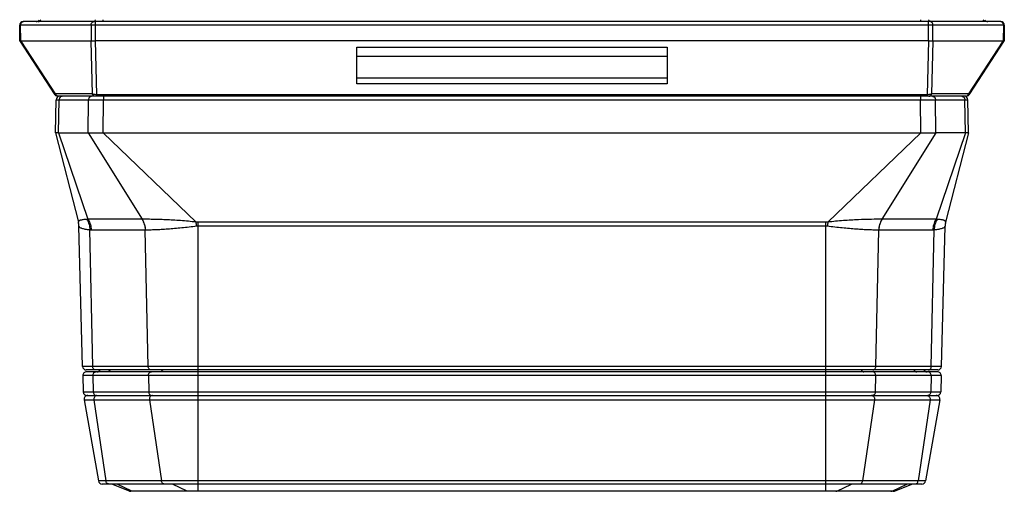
# Model space of a CAD drawing. Header units: millimetres. Extents: x 41 to 356, y 46 to 372.
# Tile 1 of 22: x 68 to 122, y 46 to 72. Entities that reach past the tile are written whole.
import ezdxf

# ---------------------------------------------------------------- set-up
doc = ezdxf.new("R2010")
doc.units = ezdxf.units.MM
doc.header["$LTSCALE"] = 23.1
doc.layers.add('00_COMPONENTS', color=7, linetype='CONTINUOUS')

msp = doc.modelspace()

# ---------------------------------------------------------------- linework, layer by layer
at = {"layer": '00_COMPONENTS', "color": 7}
for p, q in [((67.64, 70.476), (67.625, 71.321)), ((121.418, 71.524), (67.825, 71.524)), ((121.618, 71.321), (121.604, 70.476)), ((69.563, 67.515), (67.64, 70.476)), ((71.548, 70.456), (67.707, 70.456)), ((71.548, 70.458), (71.548, 70.456)), ((71.782, 70.475), (117.461, 70.475)), ((117.695, 70.456), (117.696, 70.458)), ((121.536, 70.456), (117.695, 70.456)), ((121.603, 70.476), (119.681, 67.515)), ((86.122, 68.115), (86.122, 70.123)), ((86.122, 70.123), (103.122, 70.123)), ((103.122, 70.123), (103.122, 68.115)), ((86.122, 69.624), (103.122, 69.624)), ((69.587, 65.424), (69.619, 67.228)), ((119.513, 67.424), (69.731, 67.424)), ((119.657, 65.424), (119.625, 67.228)), ((69.587, 65.424), (70.846, 60.527)), ((69.755, 65.424), (69.587, 65.424)), ((69.755, 65.424), (71.38, 65.424)), ((71.38, 65.424), (117.863, 65.424)), ((119.489, 65.424), (117.863, 65.424)), ((119.657, 65.424), (118.398, 60.527)), ((119.657, 65.424), (119.489, 65.424)), ((71.076, 52.619), (70.875, 60.311)), ((118.168, 52.619), (118.369, 60.311)), ((117.968, 52.424), (71.276, 52.424)), ((71.089, 52.119), (71.113, 51.219)), ((117.955, 52.324), (71.289, 52.324)), ((118.154, 52.119), (118.131, 51.219)), ((71.159, 50.789), (71.944, 46.339)), ((71.313, 51.024), (117.931, 51.024)), ((118.084, 50.789), (117.3, 46.339)), ((117.103, 46.174), (72.141, 46.174)), ((73.648, 45.788), (72.683, 46.174)), ((115.589, 45.788), (116.553, 46.174)), ((115.515, 45.774), (73.722, 45.774))]:
    msp.add_line(p, q, dxfattribs=at)
at = {"layer": '00_COMPONENTS', "color": 4}
for p, q in [((121.618, 71.321), (67.625, 71.321)), ((67.688, 70.46), (67.675, 71.321)), ((71.536, 71.321), (71.548, 70.458)), ((71.782, 70.475), (71.782, 71.524)), ((72.212, 71.524), (72.212, 71.624)), ((117.032, 71.524), (117.032, 71.624)), ((117.461, 70.475), (117.461, 71.524)), ((117.696, 70.458), (117.708, 71.321)), ((121.569, 71.321), (121.556, 70.46)), ((69.594, 67.552), (67.707, 70.456)), ((71.535, 70.453), (71.604, 67.552)), ((71.766, 70.475), (71.836, 67.513)), ((117.407, 67.513), (117.478, 70.475)), ((117.64, 67.552), (117.709, 70.453)), ((121.536, 70.456), (119.65, 67.552)), ((103.122, 68.426), (86.122, 68.426)), ((103.122, 68.115), (86.122, 68.115)), ((71.604, 67.552), (69.594, 67.552)), ((71.836, 67.424), (71.836, 67.513)), ((117.407, 67.513), (71.836, 67.513)), ((117.407, 67.424), (117.407, 67.513)), ((119.65, 67.552), (117.64, 67.552)), ((69.619, 67.228), (71.397, 67.228)), ((69.621, 67.228), (69.627, 67.228)), ((69.627, 67.228), (69.682, 67.228)), ((69.755, 65.424), (69.786, 67.228)), ((71.38, 65.424), (71.397, 67.228)), ((72.212, 65.424), (72.229, 67.228)), ((72.229, 67.424), (72.229, 67.228)), ((72.229, 67.228), (117.015, 67.228)), ((117.015, 67.424), (117.015, 67.228)), ((117.032, 65.424), (117.015, 67.228)), ((117.847, 67.228), (119.625, 67.228)), ((117.863, 65.424), (117.847, 67.228)), ((119.489, 65.424), (119.457, 67.228)), ((119.475, 67.228), (119.612, 67.228)), ((69.755, 65.424), (71.371, 60.685)), ((71.38, 65.424), (74.339, 60.683)), ((72.212, 65.424), (77.305, 60.528)), ((117.032, 65.424), (111.939, 60.528)), ((117.863, 65.424), (114.905, 60.684)), ((119.489, 65.424), (117.873, 60.685)), ((74.331, 60.684), (71.371, 60.685)), ((77.413, 46.174), (77.413, 60.534)), ((111.831, 60.534), (77.413, 60.534)), ((111.831, 46.174), (111.831, 60.534)), ((117.873, 60.685), (114.913, 60.684)), ((70.876, 60.304), (70.875, 60.311)), ((71.63, 52.619), (71.467, 60.097)), ((74.508, 60.092), (71.548, 60.093)), ((74.671, 52.619), (74.508, 60.092)), ((111.831, 60.311), (77.413, 60.311)), ((114.573, 52.619), (114.735, 60.093)), ((114.735, 60.093), (114.73, 60.093)), ((117.696, 60.094), (114.735, 60.093)), ((117.614, 52.619), (117.777, 60.097)), ((118.369, 60.311), (118.368, 60.304)), ((118.168, 52.619), (71.076, 52.619)), ((118.154, 52.119), (71.089, 52.119)), ((71.641, 52.119), (71.661, 51.219)), ((74.682, 52.119), (74.702, 51.219)), ((114.562, 52.119), (114.542, 51.219)), ((117.603, 52.119), (117.583, 51.219)), ((71.113, 51.219), (118.131, 51.219)), ((71.159, 50.789), (118.084, 50.789)), ((71.699, 50.789), (72.352, 46.339)), ((74.74, 50.789), (75.393, 46.339)), ((114.503, 50.789), (113.851, 46.339)), ((117.545, 50.789), (116.892, 46.339)), ((117.3, 46.339), (71.944, 46.339)), ((73.778, 45.788), (72.976, 46.174)), ((76.807, 45.788), (76.005, 46.174)), ((77.419, 45.774), (77.419, 46.174)), ((111.825, 45.774), (111.825, 46.174)), ((112.437, 45.788), (113.239, 46.174)), ((115.465, 45.788), (116.268, 46.174)), ((115.589, 45.788), (73.648, 45.788))]:
    msp.add_line(p, q, dxfattribs=at)
for points in [[(69.619, 67.228), (69.619, 67.228), (69.621, 67.228)], [(119.612, 67.228), (119.62, 67.228), (119.623, 67.228), (119.625, 67.228), (119.625, 67.228)]]:
    msp.add_lwpolyline(points, dxfattribs=at)
at = {"layer": '00_COMPONENTS', "color": 7}
for centre, radius, start, end in [((67.825, 71.324), 0.2, 90, 181), ((68.525, 71.724), 0.2, 270, 329.9933), ((120.718, 71.724), 0.2, 210.0067, 270), ((121.418, 71.324), 0.2, 359, 90), ((71.579, 70.354), 0.109, 103.4043, 106.3573), ((69.731, 67.624), 0.2, 212.9977, 270), ((119.513, 67.624), 0.2, 270, 327.0023), ((69.818, 67.224), 0.2, 90, 179), ((119.425, 67.224), 0.2, 1, 90), ((69.875, 60.285), 1, 1.5, 14.4121), ((119.369, 60.285), 1, 165.5879, 178.5), ((71.276, 52.624), 0.2, 181.5, 270), ((71.86, 52.524), 0.2, 270, 329.9903), ((117.383, 52.524), 0.2, 210.0097, 270), ((117.968, 52.624), 0.2, 270, 358.5), ((71.289, 52.124), 0.2, 90, 181.5), ((117.955, 52.124), 0.2, 358.5, 90), ((71.313, 51.224), 0.2, 181.5, 270), ((71.356, 50.824), 0.2, 90, 190), ((117.887, 50.824), 0.2, 350, 90), ((117.931, 51.224), 0.2, 270, 358.5), ((72.141, 46.374), 0.2, 190, 270), ((117.103, 46.374), 0.2, 270, 350), ((73.722, 45.974), 0.2, 248.1986, 270), ((115.515, 45.974), 0.2, 270, 291.8014)]:
    msp.add_arc(centre, radius, start, end, dxfattribs=at)
at = {"layer": '00_COMPONENTS', "color": 4}
for centre, radius, start, end in [((70.915, 60.545), 0.0714, 188.5927, 194.4765), ((69.89, 60.281), 0.986, 1.3188, 14.4103), ((77.413, 59.492), 1.042, 90.0095, 95.9572), ((41.386, 56.538), 36.14, 5.9839, 6.3383), ((111.831, 59.492), 1.042, 84.0428, 89.9905), ((147.855, 56.538), 36.137, 173.6617, 174.0162), ((119.353, 60.281), 0.986, 165.5897, 178.6812), ((77.413, 59.679), 0.632, 90.0206, 97.6472), ((111.831, 59.679), 0.632, 82.3528, 89.9794), ((74.904, 50.885), 0.139, 90.0118, 97.2743), ((114.34, 50.885), 0.139, 82.7257, 89.9882)]:
    msp.add_arc(centre, radius, start, end, dxfattribs=at)
at = {"layer": '00_COMPONENTS', "color": 7}
for centre, major_axis, ratio, start_param, end_param in [((67.449, 71.321), (-0.27, 0.863), 0.20046, -3.301368, -3.204153), ((71.772, 69.765), (-0.233, 0.69), 0.194557, -0.065741, 0.029602), ((71.782, 70.064), (0, 0.412), 0.666438, 0, 0.060479), ((117.461, 70.064), (0, 0.412), 0.666438, -0.060479, 0), ((117.471, 69.765), (0.233, 0.69), 0.194557, -0.029602, 0.065741), ((121.795, 71.321), (0.27, 0.863), 0.20046, -3.079032, -2.981818)]:
    msp.add_ellipse(centre, major_axis=major_axis, ratio=ratio, start_param=start_param, end_param=end_param, dxfattribs=at)
at = {"layer": '00_COMPONENTS', "color": 4}
for points, knots in [([(67.675, 71.321), (67.675, 71.347), (67.683, 71.399), (67.713, 71.456), (67.747, 71.49), (67.776, 71.51), (67.808, 71.522), (67.831, 71.524), (67.842, 71.524)], [0, 0, 0, 0, 0.269927, 0.528447, 0.651767, 0.770765, 0.88633, 1, 1, 1, 1]), ([(68.642, 71.524), (68.657, 71.524), (68.687, 71.529), (68.727, 71.55), (68.762, 71.582), (68.779, 71.609), (68.786, 71.624)], [0, 0, 0, 0, 0.236394, 0.479437, 0.733592, 1, 1, 1, 1]), ([(71.536, 71.321), (71.535, 71.347), (71.543, 71.399), (71.573, 71.456), (71.608, 71.49), (71.637, 71.51), (71.669, 71.522), (71.691, 71.524), (71.702, 71.524)], [0, 0, 0, 0, 0.269927, 0.528447, 0.651767, 0.770765, 0.88633, 1, 1, 1, 1]), ([(71.632, 71.524), (71.637, 71.524), (71.655, 71.525), (71.673, 71.53), (71.686, 71.535)], [0, 0, 0, 0, 0.248723, 1, 1, 1, 1]), ([(71.686, 71.535), (71.705, 71.543), (71.742, 71.568), (71.767, 71.604), (71.776, 71.624)], [0, 0, 0, 0, 0.483791, 1, 1, 1, 1]), ([(117.558, 71.535), (117.539, 71.543), (117.502, 71.568), (117.477, 71.604), (117.468, 71.624)], [0, 0, 0, 0, 0.483791, 1, 1, 1, 1]), ([(117.708, 71.321), (117.708, 71.347), (117.701, 71.399), (117.671, 71.456), (117.636, 71.49), (117.607, 71.51), (117.575, 71.522), (117.553, 71.524), (117.542, 71.524)], [0, 0, 0, 0, 0.269927, 0.528447, 0.651767, 0.770765, 0.88633, 1, 1, 1, 1]), ([(117.612, 71.524), (117.607, 71.524), (117.589, 71.525), (117.571, 71.53), (117.558, 71.535)], [0, 0, 0, 0, 0.248723, 1, 1, 1, 1]), ([(120.601, 71.524), (120.587, 71.524), (120.557, 71.529), (120.516, 71.55), (120.482, 71.582), (120.464, 71.609), (120.457, 71.624)], [0, 0, 0, 0, 0.236394, 0.479437, 0.733592, 1, 1, 1, 1]), ([(121.569, 71.321), (121.569, 71.347), (121.561, 71.399), (121.531, 71.456), (121.497, 71.49), (121.467, 71.51), (121.436, 71.522), (121.413, 71.524), (121.402, 71.524)], [0, 0, 0, 0, 0.269927, 0.528447, 0.651767, 0.770765, 0.88633, 1, 1, 1, 1]), ([(69.594, 67.552), (69.588, 67.548), (69.581, 67.543), (69.572, 67.535), (69.567, 67.53), (69.564, 67.526), (69.562, 67.522), (69.562, 67.518), (69.562, 67.516), (69.563, 67.515)], [0, 0, 0, 0, 0.388775, 0.546041, 0.678278, 0.786133, 0.871612, 0.939549, 1, 1, 1, 1]), ([(69.749, 67.424), (69.732, 67.424), (69.698, 67.431), (69.652, 67.458), (69.616, 67.499), (69.6, 67.533), (69.594, 67.552)], [0, 0, 0, 0, 0.233737, 0.475894, 0.731348, 1, 1, 1, 1]), ([(71.759, 67.424), (71.743, 67.424), (71.709, 67.431), (71.663, 67.458), (71.626, 67.499), (71.61, 67.533), (71.604, 67.552)], [0, 0, 0, 0, 0.233737, 0.475894, 0.731348, 1, 1, 1, 1]), ([(71.836, 67.513), (71.793, 67.513), (71.731, 67.517), (71.653, 67.533), (71.619, 67.545), (71.604, 67.552)], [0, 0, 0, 0, 0.546929, 0.789968, 1, 1, 1, 1]), ([(117.64, 67.552), (117.624, 67.545), (117.59, 67.533), (117.513, 67.517), (117.451, 67.513), (117.407, 67.513)], [0, 0, 0, 0, 0.210005, 0.453035, 1, 1, 1, 1]), ([(117.485, 67.424), (117.501, 67.424), (117.535, 67.431), (117.581, 67.458), (117.618, 67.499), (117.634, 67.533), (117.64, 67.552)], [0, 0, 0, 0, 0.233736, 0.475894, 0.731348, 1, 1, 1, 1]), ([(119.495, 67.424), (119.512, 67.424), (119.546, 67.431), (119.592, 67.458), (119.628, 67.499), (119.644, 67.533), (119.65, 67.552)], [0, 0, 0, 0, 0.233737, 0.475894, 0.731348, 1, 1, 1, 1]), ([(119.681, 67.515), (119.682, 67.516), (119.682, 67.518), (119.682, 67.522), (119.68, 67.526), (119.676, 67.53), (119.672, 67.535), (119.663, 67.543), (119.656, 67.548), (119.65, 67.552)], [0, 0, 0, 0, 0.060449, 0.128386, 0.213864, 0.321717, 0.453953, 0.611221, 1, 1, 1, 1]), ([(69.953, 67.424), (69.942, 67.424), (69.92, 67.422), (69.889, 67.41), (69.86, 67.392), (69.826, 67.359), (69.796, 67.303), (69.787, 67.253), (69.786, 67.228)], [0, 0, 0, 0, 0.113879, 0.229577, 0.348587, 0.471796, 0.729986, 1, 1, 1, 1]), ([(71.564, 67.424), (71.553, 67.424), (71.531, 67.422), (71.5, 67.41), (71.471, 67.392), (71.437, 67.359), (71.406, 67.303), (71.398, 67.253), (71.397, 67.228)], [0, 0, 0, 0, 0.113879, 0.229577, 0.348587, 0.471796, 0.729986, 1, 1, 1, 1]), ([(71.397, 67.228), (71.517, 67.228), (71.795, 67.228), (72.072, 67.228), (72.229, 67.228)], [0, 0, 0, 0, 0.432898, 1, 1, 1, 1]), ([(117.015, 67.228), (117.172, 67.228), (117.449, 67.228), (117.727, 67.228), (117.847, 67.228)], [0, 0, 0, 0, 0.567096, 1, 1, 1, 1]), ([(117.68, 67.424), (117.691, 67.424), (117.713, 67.422), (117.744, 67.41), (117.773, 67.392), (117.807, 67.359), (117.838, 67.303), (117.846, 67.253), (117.847, 67.228)], [0, 0, 0, 0, 0.113879, 0.229577, 0.348587, 0.471796, 0.729986, 1, 1, 1, 1]), ([(119.291, 67.424), (119.302, 67.424), (119.324, 67.422), (119.355, 67.41), (119.384, 67.392), (119.418, 67.359), (119.448, 67.303), (119.457, 67.253), (119.457, 67.228)], [0, 0, 0, 0, 0.113879, 0.229577, 0.348587, 0.471796, 0.729986, 1, 1, 1, 1]), ([(71.311, 60.678), (71.272, 60.676), (71.2, 60.67), (71.1, 60.66), (71.016, 60.647), (70.95, 60.631), (70.906, 60.615), (70.879, 60.6), (70.86, 60.585), (70.847, 60.568), (70.843, 60.548), (70.843, 60.539), (70.844, 60.534)], [0, 0, 0, 0, 0.225056, 0.418263, 0.579536, 0.709656, 0.810656, 0.851474, 0.886815, 0.945492, 0.972437, 1, 1, 1, 1]), ([(71.371, 60.685), (71.361, 60.683), (71.341, 60.68), (71.321, 60.679), (71.311, 60.678)], [0, 0, 0, 0, 0.499771, 1, 1, 1, 1]), ([(71.311, 60.678), (71.363, 60.593), (71.442, 60.403), (71.468, 60.2), (71.467, 60.097)], [0, 0, 0, 0, 0.490749, 1, 1, 1, 1]), ([(71.371, 60.685), (71.427, 60.599), (71.514, 60.407), (71.546, 60.199), (71.548, 60.093)], [0, 0, 0, 0, 0.491948, 1, 1, 1, 1]), ([(74.339, 60.683), (74.339, 60.683), (74.338, 60.681), (74.336, 60.682), (74.335, 60.683), (74.333, 60.684), (74.332, 60.684), (74.331, 60.684)], [0, 0, 0, 0, 0.196741, 0.448027, 0.633016, 0.792721, 1, 1, 1, 1]), ([(74.331, 60.684), (74.387, 60.598), (74.474, 60.406), (74.506, 60.198), (74.508, 60.092)], [0, 0, 0, 0, 0.491946, 1, 1, 1, 1]), ([(77.305, 60.528), (77.162, 60.544), (76.876, 60.574), (76.318, 60.621), (75.777, 60.652), (75.263, 60.671), (74.97, 60.679), (74.753, 60.682), (74.605, 60.684), (74.468, 60.685), (74.38, 60.684), (74.339, 60.684)], [0, 0, 0, 0, 0.145516, 0.289746, 0.565606, 0.69234, 0.808391, 0.861722, 0.911599, 0.957772, 1, 1, 1, 1]), ([(74.339, 60.683), (74.394, 60.598), (74.481, 60.406), (74.512, 60.198), (74.514, 60.093)], [0, 0, 0, 0, 0.49177, 1, 1, 1, 1]), ([(114.905, 60.684), (114.716, 60.685), (114.285, 60.681), (113.582, 60.659), (112.926, 60.621), (112.368, 60.574), (112.082, 60.544), (111.939, 60.528)], [0, 0, 0, 0, 0.191635, 0.434408, 0.71026, 0.854487, 1, 1, 1, 1]), ([(114.905, 60.684), (114.85, 60.599), (114.763, 60.407), (114.732, 60.199), (114.73, 60.093)], [0, 0, 0, 0, 0.491748, 1, 1, 1, 1]), ([(114.913, 60.684), (114.857, 60.599), (114.77, 60.407), (114.738, 60.198), (114.735, 60.093)], [0, 0, 0, 0, 0.491943, 1, 1, 1, 1]), ([(114.913, 60.684), (114.912, 60.684), (114.91, 60.684), (114.908, 60.684), (114.906, 60.684), (114.905, 60.684)], [0, 0, 0, 0, 0.247276, 0.644821, 1, 1, 1, 1]), ([(117.873, 60.685), (117.817, 60.6), (117.73, 60.407), (117.698, 60.199), (117.696, 60.094)], [0, 0, 0, 0, 0.491952, 1, 1, 1, 1]), ([(117.933, 60.678), (117.881, 60.593), (117.802, 60.403), (117.776, 60.2), (117.777, 60.097)], [0, 0, 0, 0, 0.490749, 1, 1, 1, 1]), ([(117.933, 60.678), (117.928, 60.678), (117.918, 60.679), (117.903, 60.68), (117.888, 60.682), (117.878, 60.684), (117.873, 60.685)], [0, 0, 0, 0, 0.250419, 0.501348, 0.751035, 1, 1, 1, 1]), ([(118.4, 60.537), (118.401, 60.542), (118.4, 60.551), (118.395, 60.57), (118.381, 60.587), (118.362, 60.601), (118.335, 60.616), (118.29, 60.632), (118.224, 60.648), (118.142, 60.66), (118.043, 60.671), (117.971, 60.676), (117.933, 60.678)], [0, 0, 0, 0, 0.02704, 0.05385, 0.113233, 0.149154, 0.190574, 0.292593, 0.423214, 0.584315, 0.776612, 1, 1, 1, 1]), ([(118.398, 60.527), (118.399, 60.528), (118.399, 60.531), (118.4, 60.535), (118.4, 60.537)], [0, 0, 0, 0, 0.255616, 1, 1, 1, 1]), ([(71.467, 60.097), (71.424, 60.101), (71.342, 60.111), (71.228, 60.13), (71.129, 60.151), (71.046, 60.175), (70.979, 60.202), (70.934, 60.228), (70.907, 60.251), (70.892, 60.268), (70.882, 60.285), (70.878, 60.298), (70.876, 60.304)], [0, 0, 0, 0, 0.200767, 0.379212, 0.534918, 0.667823, 0.778399, 0.86801, 0.905879, 0.939872, 0.970864, 1, 1, 1, 1]), ([(71.548, 60.093), (71.535, 60.093), (71.508, 60.094), (71.481, 60.096), (71.467, 60.097)], [0, 0, 0, 0, 0.499436, 1, 1, 1, 1]), ([(74.514, 60.093), (74.514, 60.093), (74.513, 60.092), (74.511, 60.092), (74.51, 60.092), (74.509, 60.092), (74.508, 60.092)], [0, 0, 0, 0, 0.252627, 0.501649, 0.751451, 1, 1, 1, 1]), ([(77.329, 60.306), (77.056, 60.269), (76.526, 60.206), (75.877, 60.148), (75.393, 60.117), (75.117, 60.104), (74.912, 60.098), (74.771, 60.094), (74.639, 60.093), (74.555, 60.092), (74.514, 60.093)], [0, 0, 0, 0, 0.292489, 0.566754, 0.692115, 0.80718, 0.860328, 0.910297, 0.95691, 1, 1, 1, 1]), ([(114.73, 60.093), (114.689, 60.093), (114.605, 60.093), (114.423, 60.095), (114.174, 60.102), (113.851, 60.117), (113.367, 60.148), (112.718, 60.206), (112.188, 60.269), (111.915, 60.306)], [0, 0, 0, 0, 0.043091, 0.089704, 0.192819, 0.307883, 0.433244, 0.707509, 1, 1, 1, 1]), ([(117.777, 60.097), (117.77, 60.096), (117.756, 60.095), (117.736, 60.094), (117.716, 60.093), (117.702, 60.094), (117.696, 60.094)], [0, 0, 0, 0, 0.250474, 0.500615, 0.750429, 1, 1, 1, 1]), ([(118.368, 60.304), (118.366, 60.298), (118.362, 60.285), (118.352, 60.268), (118.337, 60.251), (118.31, 60.228), (118.265, 60.202), (118.198, 60.175), (118.115, 60.151), (118.016, 60.13), (117.902, 60.111), (117.82, 60.101), (117.777, 60.097)], [0, 0, 0, 0, 0.029136, 0.060128, 0.09412, 0.131989, 0.221599, 0.332174, 0.465078, 0.620784, 0.799231, 1, 1, 1, 1]), ([(71.796, 52.424), (71.786, 52.424), (71.764, 52.427), (71.722, 52.442), (71.676, 52.479), (71.64, 52.544), (71.631, 52.594), (71.63, 52.619)], [0, 0, 0, 0, 0.11407, 0.229944, 0.471176, 0.729617, 1, 1, 1, 1]), ([(72.575, 52.424), (72.568, 52.409), (72.551, 52.382), (72.516, 52.35), (72.475, 52.329), (72.445, 52.324), (72.431, 52.324)], [0, 0, 0, 0, 0.266419, 0.520575, 0.763612, 1, 1, 1, 1]), ([(74.838, 52.424), (74.827, 52.424), (74.805, 52.427), (74.763, 52.442), (74.717, 52.479), (74.681, 52.544), (74.672, 52.594), (74.671, 52.619)], [0, 0, 0, 0, 0.11407, 0.229944, 0.471176, 0.729617, 1, 1, 1, 1]), ([(75.468, 52.424), (75.461, 52.409), (75.443, 52.382), (75.409, 52.35), (75.368, 52.329), (75.338, 52.324), (75.324, 52.324)], [0, 0, 0, 0, 0.266419, 0.520575, 0.763612, 1, 1, 1, 1]), ([(113.776, 52.424), (113.783, 52.409), (113.801, 52.382), (113.835, 52.35), (113.876, 52.329), (113.906, 52.324), (113.92, 52.324)], [0, 0, 0, 0, 0.266419, 0.520575, 0.763612, 1, 1, 1, 1]), ([(114.406, 52.424), (114.417, 52.424), (114.439, 52.427), (114.481, 52.442), (114.527, 52.479), (114.563, 52.544), (114.572, 52.594), (114.573, 52.619)], [0, 0, 0, 0, 0.11407, 0.229944, 0.471176, 0.729617, 1, 1, 1, 1]), ([(116.669, 52.424), (116.676, 52.409), (116.693, 52.382), (116.728, 52.35), (116.769, 52.329), (116.798, 52.324), (116.813, 52.324)], [0, 0, 0, 0, 0.266419, 0.520575, 0.763612, 1, 1, 1, 1]), ([(117.447, 52.424), (117.458, 52.424), (117.48, 52.427), (117.522, 52.442), (117.568, 52.479), (117.604, 52.544), (117.613, 52.594), (117.614, 52.619)], [0, 0, 0, 0, 0.11407, 0.229944, 0.471176, 0.729617, 1, 1, 1, 1]), ([(71.641, 52.119), (71.64, 52.145), (71.648, 52.197), (71.678, 52.255), (71.712, 52.29), (71.742, 52.309), (71.774, 52.321), (71.796, 52.324), (71.807, 52.324)], [0, 0, 0, 0, 0.269908, 0.528519, 0.651867, 0.770861, 0.886387, 1, 1, 1, 1]), ([(74.682, 52.119), (74.682, 52.145), (74.689, 52.197), (74.719, 52.255), (74.754, 52.29), (74.783, 52.309), (74.815, 52.321), (74.837, 52.324), (74.849, 52.324)], [0, 0, 0, 0, 0.269908, 0.528519, 0.651867, 0.770861, 0.886387, 1, 1, 1, 1]), ([(114.562, 52.119), (114.562, 52.145), (114.555, 52.197), (114.525, 52.255), (114.49, 52.29), (114.461, 52.309), (114.429, 52.321), (114.406, 52.324), (114.395, 52.324)], [0, 0, 0, 0, 0.269908, 0.528519, 0.651867, 0.770861, 0.886387, 1, 1, 1, 1]), ([(117.603, 52.119), (117.603, 52.145), (117.596, 52.197), (117.566, 52.255), (117.531, 52.29), (117.502, 52.309), (117.47, 52.321), (117.448, 52.324), (117.437, 52.324)], [0, 0, 0, 0, 0.269908, 0.528519, 0.651867, 0.770861, 0.886387, 1, 1, 1, 1]), ([(71.661, 51.219), (71.661, 51.194), (71.67, 51.144), (71.706, 51.079), (71.753, 51.042), (71.795, 51.027), (71.816, 51.024), (71.827, 51.024)], [0, 0, 0, 0, 0.270383, 0.528824, 0.770056, 0.88593, 1, 1, 1, 1]), ([(71.811, 51.014), (71.792, 51.007), (71.755, 50.982), (71.717, 50.927), (71.696, 50.861), (71.696, 50.813), (71.699, 50.789)], [0, 0, 0, 0, 0.230636, 0.476645, 0.735762, 1, 1, 1, 1]), ([(71.846, 51.023), (71.843, 51.023), (71.831, 51.021), (71.82, 51.017), (71.811, 51.014)], [0, 0, 0, 0, 0.248675, 1, 1, 1, 1]), ([(74.702, 51.219), (74.702, 51.194), (74.711, 51.144), (74.747, 51.079), (74.794, 51.042), (74.836, 51.027), (74.857, 51.024), (74.868, 51.024)], [0, 0, 0, 0, 0.270383, 0.528824, 0.770056, 0.88593, 1, 1, 1, 1]), ([(74.852, 51.014), (74.833, 51.007), (74.797, 50.982), (74.758, 50.927), (74.737, 50.861), (74.737, 50.813), (74.74, 50.789)], [0, 0, 0, 0, 0.230636, 0.476645, 0.735762, 1, 1, 1, 1]), ([(74.887, 51.023), (74.884, 51.023), (74.872, 51.021), (74.861, 51.017), (74.852, 51.014)], [0, 0, 0, 0, 0.248675, 1, 1, 1, 1]), ([(114.357, 51.023), (114.36, 51.023), (114.372, 51.021), (114.383, 51.017), (114.391, 51.014)], [0, 0, 0, 0, 0.248675, 1, 1, 1, 1]), ([(114.542, 51.219), (114.542, 51.194), (114.533, 51.144), (114.496, 51.079), (114.45, 51.042), (114.408, 51.027), (114.386, 51.024), (114.376, 51.024)], [0, 0, 0, 0, 0.270383, 0.528824, 0.770056, 0.88593, 1, 1, 1, 1]), ([(114.391, 51.014), (114.411, 51.007), (114.447, 50.982), (114.486, 50.927), (114.507, 50.861), (114.507, 50.813), (114.503, 50.789)], [0, 0, 0, 0, 0.230636, 0.476645, 0.735762, 1, 1, 1, 1]), ([(117.398, 51.023), (117.401, 51.023), (117.413, 51.021), (117.424, 51.017), (117.433, 51.014)], [0, 0, 0, 0, 0.248675, 1, 1, 1, 1]), ([(117.583, 51.219), (117.583, 51.194), (117.574, 51.144), (117.538, 51.079), (117.491, 51.042), (117.449, 51.027), (117.428, 51.024), (117.417, 51.024)], [0, 0, 0, 0, 0.270383, 0.528824, 0.770056, 0.88593, 1, 1, 1, 1]), ([(117.433, 51.014), (117.452, 51.007), (117.488, 50.982), (117.527, 50.927), (117.548, 50.861), (117.548, 50.813), (117.545, 50.789)], [0, 0, 0, 0, 0.230636, 0.476645, 0.735762, 1, 1, 1, 1]), ([(72.516, 46.174), (72.497, 46.174), (72.456, 46.183), (72.405, 46.219), (72.368, 46.274), (72.355, 46.317), (72.352, 46.339)], [0, 0, 0, 0, 0.230683, 0.472241, 0.729568, 1, 1, 1, 1]), ([(75.557, 46.174), (75.538, 46.174), (75.498, 46.183), (75.447, 46.219), (75.409, 46.274), (75.397, 46.317), (75.393, 46.339)], [0, 0, 0, 0, 0.230683, 0.472241, 0.729568, 1, 1, 1, 1]), ([(113.687, 46.174), (113.706, 46.174), (113.746, 46.183), (113.797, 46.219), (113.835, 46.274), (113.847, 46.317), (113.851, 46.339)], [0, 0, 0, 0, 0.230683, 0.472241, 0.729568, 1, 1, 1, 1]), ([(116.728, 46.174), (116.747, 46.174), (116.787, 46.183), (116.839, 46.219), (116.876, 46.274), (116.888, 46.317), (116.892, 46.339)], [0, 0, 0, 0, 0.230683, 0.472241, 0.729568, 1, 1, 1, 1]), ([(73.84, 45.774), (73.83, 45.774), (73.808, 45.777), (73.788, 45.784), (73.778, 45.788)], [0, 0, 0, 0, 0.49617, 1, 1, 1, 1]), ([(76.869, 45.774), (76.858, 45.774), (76.837, 45.777), (76.817, 45.784), (76.807, 45.788)], [0, 0, 0, 0, 0.49617, 1, 1, 1, 1]), ([(112.375, 45.774), (112.386, 45.774), (112.407, 45.777), (112.427, 45.784), (112.437, 45.788)], [0, 0, 0, 0, 0.49617, 1, 1, 1, 1]), ([(115.404, 45.774), (115.414, 45.774), (115.436, 45.777), (115.456, 45.784), (115.465, 45.788)], [0, 0, 0, 0, 0.49617, 1, 1, 1, 1])]:
    msp.add_open_spline(points, degree=3, knots=knots, dxfattribs=at)
at = {"layer": '00_COMPONENTS', "color": 7}
for points, knots in [([(67.688, 70.46), (67.681, 70.463), (67.67, 70.467), (67.657, 70.47), (67.649, 70.472), (67.645, 70.473), (67.642, 70.474), (67.641, 70.475), (67.64, 70.476)], [0, 0, 0, 0, 0.406292, 0.708139, 0.819586, 0.904746, 0.964147, 1, 1, 1, 1]), ([(71.554, 70.46), (71.56, 70.461), (71.574, 70.464), (71.605, 70.466), (71.649, 70.468), (71.706, 70.47), (71.745, 70.473), (71.766, 70.475)], [0, 0, 0, 0, 0.093023, 0.197672, 0.438016, 0.709939, 1, 1, 1, 1]), ([(117.478, 70.475), (117.499, 70.473), (117.54, 70.47), (117.599, 70.468), (117.644, 70.466), (117.675, 70.463), (117.689, 70.46), (117.696, 70.458)], [0, 0, 0, 0, 0.293257, 0.566889, 0.806315, 0.909302, 1, 1, 1, 1]), ([(121.603, 70.476), (121.603, 70.475), (121.602, 70.474), (121.599, 70.473), (121.595, 70.472), (121.587, 70.47), (121.574, 70.467), (121.562, 70.463), (121.556, 70.46)], [0, 0, 0, 0, 0.035853, 0.095254, 0.180414, 0.291861, 0.593708, 1, 1, 1, 1])]:
    msp.add_open_spline(points, degree=3, knots=knots, dxfattribs=at)

doc.saveas('drawing.dxf')
